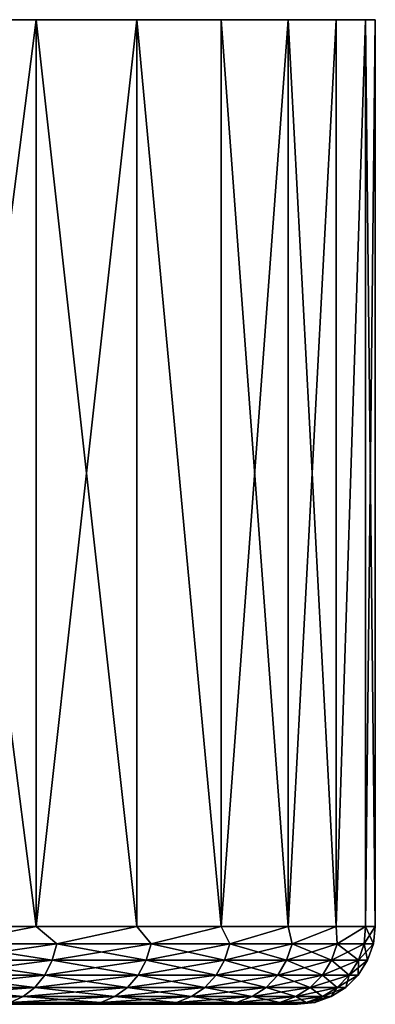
# Model space of a CAD drawing. Header units: metres. Extents: x -105 to 105, y -71 to 59.
# Tile 14 of 117: x -52 to -45, y 40 to 59. Entities that reach past the tile are written whole.
import ezdxf

# ---------------------------------------------------------------- set-up
doc = ezdxf.new("R2010")
doc.units = ezdxf.units.M
doc.layers.add('solid_WAMAS_150_SW0001', color=7, linetype='CONTINUOUS')

msp = doc.modelspace()

# ---------------------------------------------------------------- linework, layer by layer
at = {"layer": 'solid_WAMAS_150_SW0001'}
for points in [[(-45.18866, 58.950001, -3.359188), (-104.81134, 58.950001, -3.359174), (-105, 58.950001)], [(-45, 58.950001), (-45.18866, 58.950001, -3.359188), (-105, 58.950001)], [(-104.81134, 58.950001, 3.359188), (-45, 58.950001), (-105, 58.950001)], [(-45.75222, 58.950001, -6.675864), (-104.247787, 58.950001, -6.675845), (-104.81134, 58.950001, -3.359174)], [(-45.18866, 58.950001, -3.359188), (-45.75222, 58.950001, -6.675864), (-104.81134, 58.950001, -3.359174)], [(-104.81134, 58.950001, 3.359188), (-45.18866, 58.950001, 3.359174), (-45, 58.950001)], [(-104.81134, 58.950001, 3.359188), (-104.24778, 58.950001, 6.675864), (-45.18866, 58.950001, 3.359174)], [(-46.683498, 58.950001, -9.90837), (-103.316505, 58.950001, -9.908346), (-104.247787, 58.950001, -6.675845)], [(-45.75222, 58.950001, -6.675864), (-46.683498, 58.950001, -9.90837), (-104.247787, 58.950001, -6.675845)], [(-104.24778, 58.950001, 6.675864), (-45.752216, 58.950001, 6.675845), (-45.18866, 58.950001, 3.359174)], [(-104.24778, 58.950001, 6.675864), (-103.316498, 58.950001, 9.90837), (-45.752216, 58.950001, 6.675845)], [(-47.970821, 58.950001, -13.016273), (-102.029198, 58.950001, -13.016239), (-103.316505, 58.950001, -9.908346)], [(-46.683498, 58.950001, -9.90837), (-47.970821, 58.950001, -13.016273), (-103.316505, 58.950001, -9.908346)], [(-103.316498, 58.950001, 9.90837), (-46.683491, 58.950001, 9.908346), (-45.752216, 58.950001, 6.675845)], [(-103.316498, 58.950001, 9.90837), (-102.029182, 58.950001, 13.016273), (-46.683491, 58.950001, 9.908346)], [(-49.598209, 58.950001, -15.960863), (-100.401825, 58.950001, -15.960812), (-102.029198, 58.950001, -13.016239)], [(-47.970821, 58.950001, -13.016273), (-49.598209, 58.950001, -15.960863), (-102.029198, 58.950001, -13.016239)], [(-102.029182, 58.950001, 13.016273), (-47.970802, 58.950001, 13.016239), (-46.683491, 58.950001, 9.908346)], [(-102.029182, 58.950001, 13.016273), (-100.401787, 58.950001, 15.960863), (-47.970802, 58.950001, 13.016239)], [(-51.545162, 58.950001, -18.704826), (-98.45488, 58.950001, -18.704781), (-100.401825, 58.950001, -15.960812)], [(-49.598209, 58.950001, -15.960863), (-51.545162, 58.950001, -18.704826), (-100.401825, 58.950001, -15.960812)], [(-100.401787, 58.950001, 15.960863), (-49.598179, 58.950001, 15.960812), (-47.970802, 58.950001, 13.016239)], [(-100.401787, 58.950001, 15.960863), (-98.454842, 58.950001, 18.704826), (-49.598179, 58.950001, 15.960812)], [(-51.545162, 58.950001, -18.704826), (-53.787025, 58.950001, -21.213432), (-98.45488, 58.950001, -18.704781)], [(-98.454842, 58.950001, 18.704826), (-51.545124, 58.950001, 18.704781), (-49.598179, 58.950001, 15.960812)], [(-98.454842, 58.950001, 18.704826), (-96.212975, 58.950001, 21.213432), (-51.545124, 58.950001, 18.704781)], [(-96.212975, 58.950001, 21.213432), (-53.787003, 58.950001, 21.213409), (-51.545124, 58.950001, 18.704781)], [(-53.786793, 41.450001, -21.213202), (-53.787025, 58.950001, -21.213432), (-51.545162, 58.950001, -18.704826)], [(-51.545063, 41.450001, 18.704702), (-51.545124, 58.950001, 18.704781), (-53.787003, 58.950001, 21.213409)], [(-53.786804, 41.450001, 21.213211), (-51.545063, 41.450001, 18.704702), (-53.787003, 58.950001, 21.213409)], [(-53.786793, 41.450001, -21.213202), (-51.545162, 58.950001, -18.704826), (-51.545055, 41.450001, -18.704691)], [(-51.545055, 41.450001, -18.704691), (-51.545162, 58.950001, -18.704826), (-49.598209, 58.950001, -15.960863)], [(-49.598282, 41.450001, 15.960972), (-49.598179, 58.950001, 15.960812), (-51.545124, 58.950001, 18.704781)], [(-51.545063, 41.450001, 18.704702), (-49.598282, 41.450001, 15.960972), (-51.545124, 58.950001, 18.704781)], [(-51.545055, 41.450001, -18.704691), (-49.598209, 58.950001, -15.960863), (-49.598274, 41.450001, -15.96096)], [(-49.598282, 41.450001, 15.960972), (-47.97094, 41.450001, 13.016522), (-49.598179, 58.950001, 15.960812)], [(-49.598274, 41.450001, -15.96096), (-49.598209, 58.950001, -15.960863), (-47.970932, 41.450001, -13.01651)], [(-47.970932, 41.450001, -13.01651), (-49.598209, 58.950001, -15.960863), (-47.970821, 58.950001, -13.016273)], [(-47.97094, 41.450001, 13.016522), (-47.970802, 58.950001, 13.016239), (-49.598179, 58.950001, 15.960812)], [(-47.97094, 41.450001, 13.016522), (-46.683502, 41.450001, 9.908383), (-47.970802, 58.950001, 13.016239)], [(-47.970932, 41.450001, -13.01651), (-47.970821, 58.950001, -13.016273), (-46.683498, 58.950001, -9.90837)], [(-47.970932, 41.450001, -13.01651), (-46.683498, 58.950001, -9.90837), (-46.683498, 41.450001, -9.90837)], [(-46.683502, 41.450001, 9.908383), (-46.683491, 58.950001, 9.908346), (-47.970802, 58.950001, 13.016239)], [(-46.683502, 41.450001, 9.908383), (-45.752167, 41.450001, 6.67564), (-46.683491, 58.950001, 9.908346)], [(-46.683498, 41.450001, -9.90837), (-46.683498, 58.950001, -9.90837), (-45.75222, 58.950001, -6.675864)], [(-46.683498, 41.450001, -9.90837), (-45.75222, 58.950001, -6.675864), (-45.752163, 41.450001, -6.675627)], [(-45.752167, 41.450001, 6.67564), (-45.752216, 58.950001, 6.675845), (-46.683491, 58.950001, 9.908346)], [(-45.752163, 41.450001, -6.675627), (-45.75222, 58.950001, -6.675864), (-45.18866, 58.950001, -3.359188)], [(-45.752167, 41.450001, 6.67564), (-45.18866, 58.950001, 3.359174), (-45.752216, 58.950001, 6.675845)], [(-45.752167, 41.450001, 6.67564), (-45.188637, 41.450001, 3.358947), (-45.18866, 58.950001, 3.359174)], [(-45.752163, 41.450001, -6.675627), (-45.18866, 58.950001, -3.359188), (-45.188633, 41.450001, -3.358934)], [(-45.188633, 41.450001, -3.358934), (-45.18866, 58.950001, -3.359188), (-45, 58.950001)], [(-45, 41.450001), (-45, 58.950001), (-45.18866, 58.950001, 3.359174)], [(-45.188637, 41.450001, 3.358947), (-45, 41.450001), (-45.18866, 58.950001, 3.359174)], [(-45.188633, 41.450001, -3.358934), (-45, 58.950001), (-45, 41.450001)], [(-53.24744, 41.116219, 20.605122), (-51.545063, 41.450001, 18.704702), (-53.786804, 41.450001, 21.213211)], [(-53.24744, 41.116219, -20.605122), (-53.786793, 41.450001, -21.213202), (-51.545055, 41.450001, -18.704691)], [(-51.147148, 41.116219, -18.132467), (-53.24744, 41.116219, -20.605122), (-51.545055, 41.450001, -18.704691)], [(-53.24744, 41.116219, 20.605122), (-51.147148, 41.116219, 18.132467), (-51.545063, 41.450001, 18.704702)], [(-51.147148, 41.116219, 18.132467), (-49.598282, 41.450001, 15.960972), (-51.545063, 41.450001, 18.704702)], [(-51.147148, 41.116219, -18.132467), (-51.545055, 41.450001, -18.704691), (-49.598274, 41.450001, -15.96096)], [(-49.326511, 41.116219, -15.447227), (-51.147148, 41.116219, -18.132467), (-49.598274, 41.450001, -15.96096)], [(-51.147148, 41.116219, 18.132467), (-49.326511, 41.116219, 15.447227), (-49.598282, 41.450001, 15.960972)], [(-49.326511, 41.116219, 15.447227), (-47.97094, 41.450001, 13.016522), (-49.598282, 41.450001, 15.960972)], [(-49.326511, 41.116219, -15.447227), (-49.598274, 41.450001, -15.96096), (-47.970932, 41.450001, -13.01651)], [(-47.80687, 41.116219, -12.580882), (-49.326511, 41.116219, -15.447227), (-47.970932, 41.450001, -13.01651)], [(-49.326511, 41.116219, 15.447227), (-47.80687, 41.116219, 12.580882), (-47.97094, 41.450001, 13.016522)], [(-47.80687, 41.116219, 12.580882), (-46.683502, 41.450001, 9.908383), (-47.97094, 41.450001, 13.016522)], [(-47.80687, 41.116219, -12.580882), (-47.970932, 41.450001, -13.01651), (-46.683498, 41.450001, -9.90837)], [(-46.606045, 41.116219, -9.567038), (-47.80687, 41.116219, -12.580882), (-46.683498, 41.450001, -9.90837)], [(-47.80687, 41.116219, 12.580882), (-46.606045, 41.116219, 9.567038), (-46.683502, 41.450001, 9.908383)], [(-46.606045, 41.116219, 9.567038), (-45.752167, 41.450001, 6.67564), (-46.683502, 41.450001, 9.908383)], [(-46.606045, 41.116219, -9.567038), (-46.683498, 41.450001, -9.90837), (-45.752163, 41.450001, -6.675627)], [(-45.738113, 41.116219, -6.441029), (-46.606045, 41.116219, -9.567038), (-45.752163, 41.450001, -6.675627)], [(-46.606045, 41.116219, 9.567038), (-45.738113, 41.116219, 6.441029), (-45.752167, 41.450001, 6.67564)], [(-45.738113, 41.116219, 6.441029), (-45.188637, 41.450001, 3.358947), (-45.752167, 41.450001, 6.67564)], [(-45.738113, 41.116219, -6.441029), (-45.752163, 41.450001, -6.675627), (-45.188633, 41.450001, -3.358934)], [(-45.213249, 41.116219, -3.239504), (-45.738113, 41.116219, -6.441029), (-45.188633, 41.450001, -3.358934)], [(-45.738113, 41.116219, 6.441029), (-45.213249, 41.116219, 3.239504), (-45.188637, 41.450001, 3.358947)], [(-45.213249, 41.116219, -3.239504), (-45.188633, 41.450001, -3.358934), (-45, 41.450001)], [(-45.037609, 41.116219), (-45.213249, 41.116219, -3.239504), (-45, 41.450001)], [(-45.213249, 41.116219, 3.239504), (-45.037609, 41.116219), (-45.188637, 41.450001, 3.358947)], [(-45.188637, 41.450001, 3.358947), (-45.037609, 41.116219), (-45, 41.450001)], [(-53.328087, 40.79887, -20.528728), (-53.24744, 41.116219, -20.605122), (-51.147148, 41.116219, -18.132467)], [(-53.328087, 40.79887, -20.528728), (-51.147148, 41.116219, -18.132467), (-51.23558, 40.79887, -18.065241)], [(-51.23558, 40.79887, 18.065241), (-53.24744, 41.116219, 20.605122), (-53.328087, 40.79887, 20.528728)], [(-51.23558, 40.79887, 18.065241), (-51.147148, 41.116219, 18.132467), (-53.24744, 41.116219, 20.605122)], [(-51.23558, 40.79887, -18.065241), (-51.147148, 41.116219, -18.132467), (-49.326511, 41.116219, -15.447227)], [(-51.23558, 40.79887, -18.065241), (-49.326511, 41.116219, -15.447227), (-49.421692, 40.79887, -15.389956)], [(-49.421692, 40.79887, 15.389956), (-51.147148, 41.116219, 18.132467), (-51.23558, 40.79887, 18.065241)], [(-49.421692, 40.79887, 15.389956), (-49.326511, 41.116219, 15.447227), (-51.147148, 41.116219, 18.132467)], [(-49.421692, 40.79887, -15.389956), (-49.326511, 41.116219, -15.447227), (-47.80687, 41.116219, -12.580882)], [(-49.421692, 40.79887, -15.389956), (-47.80687, 41.116219, -12.580882), (-47.907688, 40.79887, -12.534239)], [(-47.907688, 40.79887, 12.534239), (-49.326511, 41.116219, 15.447227), (-49.421692, 40.79887, 15.389956)], [(-47.907688, 40.79887, 12.534239), (-47.80687, 41.116219, 12.580882), (-49.326511, 41.116219, 15.447227)], [(-47.907688, 40.79887, -12.534239), (-47.80687, 41.116219, -12.580882), (-46.606045, 41.116219, -9.567038)], [(-47.907688, 40.79887, -12.534239), (-46.606045, 41.116219, -9.567038), (-46.711315, 40.79887, -9.531569)], [(-46.711315, 40.79887, 9.531569), (-47.80687, 41.116219, 12.580882), (-47.907688, 40.79887, 12.534239)], [(-46.711315, 40.79887, 9.531569), (-46.606045, 41.116219, 9.567038), (-47.80687, 41.116219, 12.580882)], [(-46.711315, 40.79887, -9.531569), (-46.606045, 41.116219, -9.567038), (-45.738113, 41.116219, -6.441029)], [(-46.711315, 40.79887, -9.531569), (-45.738113, 41.116219, -6.441029), (-45.8466, 40.79887, -6.417149)], [(-45.8466, 40.79887, 6.417149), (-46.606045, 41.116219, 9.567038), (-46.711315, 40.79887, 9.531569)], [(-45.8466, 40.79887, 6.417149), (-45.738113, 41.116219, 6.441029), (-46.606045, 41.116219, 9.567038)], [(-45.8466, 40.79887, -6.417149), (-45.738113, 41.116219, -6.441029), (-45.213249, 41.116219, -3.239504)], [(-45.8466, 40.79887, -6.417149), (-45.213249, 41.116219, -3.239504), (-45.323681, 40.79887, -3.227494)], [(-45.323681, 40.79887, 3.227494), (-45.738113, 41.116219, 6.441029), (-45.8466, 40.79887, 6.417149)], [(-45.323681, 40.79887, 3.227494), (-45.213249, 41.116219, 3.239504), (-45.738113, 41.116219, 6.441029)], [(-45.323681, 40.79887, -3.227494), (-45.213249, 41.116219, -3.239504), (-45.037609, 41.116219)], [(-45.323681, 40.79887, -3.227494), (-45.037609, 41.116219), (-45.148693, 40.79887)], [(-45.323681, 40.79887, 3.227494), (-45.148693, 40.79887), (-45.213249, 41.116219, 3.239504)], [(-45.213249, 41.116219, 3.239504), (-45.148693, 40.79887), (-45.037609, 41.116219)], [(-51.23558, 40.79887, -18.065241), (-51.378067, 40.51424, -17.956928), (-53.458023, 40.51424, -20.405643)], [(-53.328087, 40.79887, -20.528728), (-51.23558, 40.79887, -18.065241), (-53.458023, 40.51424, -20.405643)], [(-53.328087, 40.79887, 20.528728), (-53.458023, 40.51424, 20.405643), (-51.378067, 40.51424, 17.956928)], [(-51.23558, 40.79887, 18.065241), (-53.328087, 40.79887, 20.528728), (-51.378067, 40.51424, 17.956928)], [(-49.421692, 40.79887, -15.389956), (-49.575054, 40.51424, -15.297683), (-51.378067, 40.51424, -17.956928)], [(-51.23558, 40.79887, -18.065241), (-49.421692, 40.79887, -15.389956), (-51.378067, 40.51424, -17.956928)], [(-51.23558, 40.79887, 18.065241), (-51.378067, 40.51424, 17.956928), (-49.575054, 40.51424, 15.297683)], [(-49.421692, 40.79887, 15.389956), (-51.23558, 40.79887, 18.065241), (-49.575054, 40.51424, 15.297683)], [(-47.907688, 40.79887, -12.534239), (-48.070126, 40.51424, -12.459086), (-49.575054, 40.51424, -15.297683)], [(-49.421692, 40.79887, -15.389956), (-47.907688, 40.79887, -12.534239), (-49.575054, 40.51424, -15.297683)], [(-49.421692, 40.79887, 15.389956), (-49.575054, 40.51424, 15.297683), (-48.070126, 40.51424, 12.459086)], [(-47.907688, 40.79887, 12.534239), (-49.421692, 40.79887, 15.389956), (-48.070126, 40.51424, 12.459086)], [(-46.711315, 40.79887, -9.531569), (-46.880924, 40.51424, -9.47442), (-48.070126, 40.51424, -12.459086)], [(-47.907688, 40.79887, -12.534239), (-46.711315, 40.79887, -9.531569), (-48.070126, 40.51424, -12.459086)], [(-47.907688, 40.79887, 12.534239), (-48.070126, 40.51424, 12.459086), (-46.880924, 40.51424, 9.47442)], [(-46.711315, 40.79887, 9.531569), (-47.907688, 40.79887, 12.534239), (-46.880924, 40.51424, 9.47442)], [(-45.8466, 40.79887, -6.417149), (-46.021397, 40.51424, -6.378673), (-46.880924, 40.51424, -9.47442)], [(-46.711315, 40.79887, -9.531569), (-45.8466, 40.79887, -6.417149), (-46.880924, 40.51424, -9.47442)], [(-46.711315, 40.79887, 9.531569), (-46.880924, 40.51424, 9.47442), (-46.021397, 40.51424, 6.378673)], [(-45.8466, 40.79887, 6.417149), (-46.711315, 40.79887, 9.531569), (-46.021397, 40.51424, 6.378673)], [(-45.323681, 40.79887, -3.227494), (-45.501614, 40.51424, -3.208143), (-46.021397, 40.51424, -6.378673)], [(-45.8466, 40.79887, -6.417149), (-45.323681, 40.79887, -3.227494), (-46.021397, 40.51424, -6.378673)], [(-45.8466, 40.79887, 6.417149), (-46.021397, 40.51424, 6.378673), (-45.501614, 40.51424, 3.208143)], [(-45.323681, 40.79887, 3.227494), (-45.8466, 40.79887, 6.417149), (-45.501614, 40.51424, 3.208143)], [(-45.148693, 40.79887), (-45.327671, 40.51424), (-45.501614, 40.51424, -3.208143)], [(-45.323681, 40.79887, 3.227494), (-45.501614, 40.51424, 3.208143), (-45.327671, 40.51424)], [(-45.323681, 40.79887, -3.227494), (-45.148693, 40.79887), (-45.501614, 40.51424, -3.208143)], [(-45.323681, 40.79887, 3.227494), (-45.327671, 40.51424), (-45.148693, 40.79887)], [(-51.378067, 40.51424, -17.956928), (-51.567444, 40.276623, -17.812967), (-53.630726, 40.276623, -20.242052)], [(-53.458023, 40.51424, -20.405643), (-51.378067, 40.51424, -17.956928), (-53.630726, 40.276623, -20.242052)], [(-53.458023, 40.51424, 20.405643), (-53.630726, 40.276623, 20.242052), (-51.567444, 40.276623, 17.812967)], [(-51.378067, 40.51424, 17.956928), (-53.458023, 40.51424, 20.405643), (-51.567444, 40.276623, 17.812967)], [(-49.575054, 40.51424, -15.297683), (-49.778885, 40.276623, -15.175041), (-51.567444, 40.276623, -17.812967)], [(-51.378067, 40.51424, -17.956928), (-49.575054, 40.51424, -15.297683), (-51.567444, 40.276623, -17.812967)], [(-51.378067, 40.51424, 17.956928), (-51.567444, 40.276623, 17.812967), (-49.778885, 40.276623, 15.175041)], [(-49.575054, 40.51424, 15.297683), (-51.378067, 40.51424, 17.956928), (-49.778885, 40.276623, 15.175041)], [(-48.070126, 40.51424, -12.459086), (-48.286022, 40.276623, -12.359202), (-49.778885, 40.276623, -15.175041)], [(-49.575054, 40.51424, -15.297683), (-48.070126, 40.51424, -12.459086), (-49.778885, 40.276623, -15.175041)], [(-49.575054, 40.51424, 15.297683), (-49.778885, 40.276623, 15.175041), (-48.286022, 40.276623, 12.359202)], [(-48.070126, 40.51424, 12.459086), (-49.575054, 40.51424, 15.297683), (-48.286022, 40.276623, 12.359202)], [(-46.880924, 40.51424, -9.47442), (-47.106354, 40.276623, -9.398463), (-48.286022, 40.276623, -12.359202)], [(-48.070126, 40.51424, -12.459086), (-46.880924, 40.51424, -9.47442), (-48.286022, 40.276623, -12.359202)], [(-48.070126, 40.51424, 12.459086), (-48.286022, 40.276623, 12.359202), (-47.106354, 40.276623, 9.398463)], [(-46.880924, 40.51424, 9.47442), (-48.070126, 40.51424, 12.459086), (-47.106354, 40.276623, 9.398463)], [(-46.021397, 40.51424, -6.378673), (-46.253716, 40.276623, -6.327536), (-47.106354, 40.276623, -9.398463)], [(-46.880924, 40.51424, -9.47442), (-46.021397, 40.51424, -6.378673), (-47.106354, 40.276623, -9.398463)], [(-46.880924, 40.51424, 9.47442), (-47.106354, 40.276623, 9.398463), (-46.253716, 40.276623, 6.327536)], [(-46.021397, 40.51424, 6.378673), (-46.880924, 40.51424, 9.47442), (-46.253716, 40.276623, 6.327536)], [(-45.501614, 40.51424, -3.208143), (-45.738102, 40.276623, -3.182423), (-46.253716, 40.276623, -6.327536)], [(-46.021397, 40.51424, -6.378673), (-45.501614, 40.51424, -3.208143), (-46.253716, 40.276623, -6.327536)], [(-46.021397, 40.51424, 6.378673), (-46.253716, 40.276623, 6.327536), (-45.738102, 40.276623, 3.182423)], [(-45.501614, 40.51424, 3.208143), (-46.021397, 40.51424, 6.378673), (-45.738102, 40.276623, 3.182423)], [(-45.327671, 40.51424), (-45.565556, 40.276623), (-45.738102, 40.276623, -3.182423)], [(-45.501614, 40.51424, 3.208143), (-45.738102, 40.276623, 3.182423), (-45.565556, 40.276623)], [(-45.501614, 40.51424, -3.208143), (-45.327671, 40.51424), (-45.738102, 40.276623, -3.182423)], [(-45.501614, 40.51424, 3.208143), (-45.565556, 40.276623), (-45.327671, 40.51424)], [(-51.794197, 40.097961, -17.640594), (-52.046932, 39.987236, -17.448467), (-54.067997, 39.987236, -19.827847)], [(-53.837513, 40.097961, -20.046173), (-51.794197, 40.097961, -17.640594), (-54.067997, 39.987236, -19.827847)], [(-51.567444, 40.276623, -17.812967), (-51.794197, 40.097961, -17.640594), (-53.837513, 40.097961, -20.046173)], [(-53.630726, 40.276623, -20.242052), (-51.567444, 40.276623, -17.812967), (-53.837513, 40.097961, -20.046173)], [(-53.630726, 40.276623, 20.242052), (-53.837513, 40.097961, 20.046173), (-51.794197, 40.097961, 17.640594)], [(-51.794197, 40.097961, 17.640594), (-53.837513, 40.097961, 20.046173), (-52.046932, 39.987236, 17.448467)], [(-51.567444, 40.276623, 17.812967), (-53.630726, 40.276623, 20.242052), (-51.794197, 40.097961, 17.640594)], [(-50.022945, 40.097961, -15.028195), (-50.294975, 39.987236, -14.864521), (-52.046932, 39.987236, -17.448467)], [(-51.794197, 40.097961, -17.640594), (-50.022945, 40.097961, -15.028195), (-52.046932, 39.987236, -17.448467)], [(-51.794197, 40.097961, 17.640594), (-52.046932, 39.987236, 17.448467), (-50.294975, 39.987236, 14.864521)], [(-49.778885, 40.276623, -15.175041), (-50.022945, 40.097961, -15.028195), (-51.794197, 40.097961, -17.640594)], [(-51.567444, 40.276623, -17.812967), (-49.778885, 40.276623, -15.175041), (-51.794197, 40.097961, -17.640594)], [(-51.567444, 40.276623, 17.812967), (-51.794197, 40.097961, 17.640594), (-50.022945, 40.097961, 15.028195)], [(-50.022945, 40.097961, 15.028195), (-51.794197, 40.097961, 17.640594), (-50.294975, 39.987236, 14.864521)], [(-49.778885, 40.276623, 15.175041), (-51.567444, 40.276623, 17.812967), (-50.022945, 40.097961, 15.028195)], [(-48.544529, 40.097961, -12.239605), (-48.832657, 39.987236, -12.106301), (-50.294975, 39.987236, -14.864521)], [(-50.022945, 40.097961, -15.028195), (-48.544529, 40.097961, -12.239605), (-50.294975, 39.987236, -14.864521)], [(-50.022945, 40.097961, 15.028195), (-50.294975, 39.987236, 14.864521), (-48.832657, 39.987236, 12.106301)], [(-48.286022, 40.276623, -12.359202), (-48.544529, 40.097961, -12.239605), (-50.022945, 40.097961, -15.028195)], [(-49.778885, 40.276623, -15.175041), (-48.286022, 40.276623, -12.359202), (-50.022945, 40.097961, -15.028195)], [(-49.778885, 40.276623, 15.175041), (-50.022945, 40.097961, 15.028195), (-48.544529, 40.097961, 12.239605)], [(-48.544529, 40.097961, 12.239605), (-50.022945, 40.097961, 15.028195), (-48.832657, 39.987236, 12.106301)], [(-48.286022, 40.276623, 12.359202), (-49.778885, 40.276623, 15.175041), (-48.544529, 40.097961, 12.239605)], [(-47.376278, 40.097961, -9.307516), (-47.677132, 39.987236, -9.206146), (-48.832657, 39.987236, -12.106301)], [(-48.544529, 40.097961, -12.239605), (-47.376278, 40.097961, -9.307516), (-48.832657, 39.987236, -12.106301)], [(-48.544529, 40.097961, 12.239605), (-48.832657, 39.987236, 12.106301), (-47.677132, 39.987236, 9.206146)], [(-47.106354, 40.276623, -9.398463), (-47.376278, 40.097961, -9.307516), (-48.544529, 40.097961, -12.239605)], [(-48.286022, 40.276623, -12.359202), (-47.106354, 40.276623, -9.398463), (-48.544529, 40.097961, -12.239605)], [(-48.286022, 40.276623, 12.359202), (-48.544529, 40.097961, 12.239605), (-47.376278, 40.097961, 9.307516)], [(-47.376278, 40.097961, 9.307516), (-48.544529, 40.097961, 12.239605), (-47.677132, 39.987236, 9.206146)], [(-47.106354, 40.276623, 9.398463), (-48.286022, 40.276623, 12.359202), (-47.376278, 40.097961, 9.307516)], [(-46.531891, 40.097961, -6.266305), (-46.841938, 39.987236, -6.198058), (-47.677132, 39.987236, -9.206146)], [(-47.376278, 40.097961, -9.307516), (-46.531891, 40.097961, -6.266305), (-47.677132, 39.987236, -9.206146)], [(-47.376278, 40.097961, 9.307516), (-47.677132, 39.987236, 9.206146), (-46.841938, 39.987236, 6.198058)], [(-46.253716, 40.276623, -6.327536), (-46.531891, 40.097961, -6.266305), (-47.376278, 40.097961, -9.307516)], [(-47.106354, 40.276623, -9.398463), (-46.253716, 40.276623, -6.327536), (-47.376278, 40.097961, -9.307516)], [(-47.106354, 40.276623, 9.398463), (-47.376278, 40.097961, 9.307516), (-46.531891, 40.097961, 6.266305)], [(-46.531891, 40.097961, 6.266305), (-47.376278, 40.097961, 9.307516), (-46.841938, 39.987236, 6.198058)], [(-46.253716, 40.276623, 6.327536), (-47.106354, 40.276623, 9.398463), (-46.531891, 40.097961, 6.266305)], [(-46.021263, 40.097961, -3.151628), (-46.336876, 39.987236, -3.117303), (-46.841938, 39.987236, -6.198058)], [(-46.531891, 40.097961, -6.266305), (-46.021263, 40.097961, -3.151628), (-46.841938, 39.987236, -6.198058)], [(-46.531891, 40.097961, 6.266305), (-46.841938, 39.987236, 6.198058), (-46.336876, 39.987236, 3.117303)], [(-45.738102, 40.276623, -3.182423), (-46.021263, 40.097961, -3.151628), (-46.531891, 40.097961, -6.266305)], [(-46.253716, 40.276623, -6.327536), (-45.738102, 40.276623, -3.182423), (-46.531891, 40.097961, -6.266305)], [(-46.253716, 40.276623, 6.327536), (-46.531891, 40.097961, 6.266305), (-46.021263, 40.097961, 3.151628)], [(-46.021263, 40.097961, 3.151628), (-46.531891, 40.097961, 6.266305), (-46.336876, 39.987236, 3.117303)], [(-45.850388, 40.097961), (-46.167858, 39.987236), (-46.336876, 39.987236, -3.117303)], [(-46.021263, 40.097961, 3.151628), (-46.336876, 39.987236, 3.117303), (-46.167858, 39.987236)], [(-46.021263, 40.097961, -3.151628), (-45.850388, 40.097961), (-46.336876, 39.987236, -3.117303)], [(-45.738102, 40.276623, 3.182423), (-46.253716, 40.276623, 6.327536), (-46.021263, 40.097961, 3.151628)], [(-46.021263, 40.097961, 3.151628), (-46.167858, 39.987236), (-45.850388, 40.097961)], [(-45.565556, 40.276623), (-45.850388, 40.097961), (-46.021263, 40.097961, -3.151628)], [(-45.738102, 40.276623, 3.182423), (-46.021263, 40.097961, 3.151628), (-45.850388, 40.097961)], [(-45.738102, 40.276623, -3.182423), (-45.565556, 40.276623), (-46.021263, 40.097961, -3.151628)], [(-45.738102, 40.276623, 3.182423), (-45.850388, 40.097961), (-45.565556, 40.276623)], [(-50.233318, 39.950001, 14.101825), (-98.988632, 39.950001, 15.388165), (-99.82695, 39.950001, 13.995449)], [(-75, 39.950001, 13), (-50.233318, 39.950001, 14.101825), (-99.82695, 39.950001, 13.995449)], [(-99.766685, 39.950001, -14.101825), (-51.011372, 39.950001, -15.388165), (-50.17305, 39.950001, -13.995449)], [(-75, 39.950001, -13), (-99.766685, 39.950001, -14.101825), (-50.17305, 39.950001, -13.995449)], [(-99.766685, 39.950001, -14.101825), (-98.922401, 39.950001, -15.490928), (-51.011372, 39.950001, -15.388165)], [(-51.077602, 39.950001, 15.490928), (-98.072281, 39.950001, 16.73081), (-98.988632, 39.950001, 15.388165)], [(-50.233318, 39.950001, 14.101825), (-51.077602, 39.950001, 15.490928), (-98.988632, 39.950001, 15.388165)], [(-98.922401, 39.950001, -15.490928), (-51.927723, 39.950001, -16.73081), (-51.011372, 39.950001, -15.388165)], [(-51.077602, 39.950001, 15.490928), (-51.999706, 39.950001, 16.829632), (-98.072281, 39.950001, 16.73081)], [(-73.149918, 39.950001, 12.867679), (-50.233318, 39.950001, 14.101825), (-75, 39.950001, 13)], [(-75, 39.950001, -13), (-50.17305, 39.950001, -13.995449), (-49.415482, 39.950001, -12.557164)], [(-73.149918, 39.950001, -12.867679), (-75, 39.950001, -13), (-49.415482, 39.950001, -12.557164)], [(-73.149918, 39.950001, 12.867679), (-49.469585, 39.950001, 12.6668), (-50.233318, 39.950001, 14.101825)], [(-73.149918, 39.950001, 12.867679), (-71.337463, 39.950001, 12.473404), (-49.469585, 39.950001, 12.6668)], [(-71.337463, 39.950001, -12.473404), (-73.149918, 39.950001, -12.867679), (-49.415482, 39.950001, -12.557164)], [(-71.337463, 39.950001, 12.473404), (-69.599617, 39.950001, 11.825222), (-49.469585, 39.950001, 12.6668)], [(-71.337463, 39.950001, -12.473404), (-49.415482, 39.950001, -12.557164), (-48.741173, 39.950001, -11.07808)], [(-69.599617, 39.950001, -11.825222), (-71.337463, 39.950001, -12.473404), (-48.741173, 39.950001, -11.07808)], [(-69.599617, 39.950001, 11.825222), (-48.788933, 39.950001, 11.190619), (-49.469585, 39.950001, 12.6668)], [(-69.599617, 39.950001, 11.825222), (-67.971664, 39.950001, 10.93629), (-48.788933, 39.950001, 11.190619)], [(-67.971664, 39.950001, -10.93629), (-69.599617, 39.950001, -11.825222), (-48.741173, 39.950001, -11.07808)], [(-67.971664, 39.950001, 10.93629), (-66.486816, 39.950001, 9.824749), (-48.788933, 39.950001, 11.190619)], [(-67.971664, 39.950001, -10.93629), (-48.741173, 39.950001, -11.07808), (-48.152275, 39.950001, -9.562935)], [(-66.486816, 39.950001, -9.824749), (-67.971664, 39.950001, -10.93629), (-48.152275, 39.950001, -9.562935)], [(-66.486816, 39.950001, 9.824749), (-48.193546, 39.950001, 9.67802), (-48.788933, 39.950001, 11.190619)], [(-66.486816, 39.950001, 9.824749), (-65.175255, 39.950001, 8.513191), (-48.193546, 39.950001, 9.67802)], [(-65.175255, 39.950001, -8.513191), (-66.486816, 39.950001, -9.824749), (-48.152275, 39.950001, -9.562935)], [(-65.175255, 39.950001, 8.513191), (-47.685349, 39.950001, 8.133868), (-48.193546, 39.950001, 9.67802)], [(-65.175255, 39.950001, 8.513191), (-64.063698, 39.950001, 7.028319), (-47.685349, 39.950001, 8.133868)], [(-65.175255, 39.950001, -8.513191), (-48.152275, 39.950001, -9.562935), (-47.650715, 39.950001, -8.016649)], [(-64.063698, 39.950001, -7.028319), (-65.175255, 39.950001, -8.513191), (-47.650715, 39.950001, -8.016649)], [(-64.063698, 39.950001, 7.028319), (-63.174789, 39.950001, 5.400408), (-47.685349, 39.950001, 8.133868)], [(-64.063698, 39.950001, -7.028319), (-47.650715, 39.950001, -8.016649), (-47.238148, 39.950001, -6.444337)], [(-63.174789, 39.950001, -5.400408), (-64.063698, 39.950001, -7.028319), (-47.238148, 39.950001, -6.444337)], [(-63.174789, 39.950001, 5.400408), (-46.948277, 39.950001, 5.035479), (-47.685349, 39.950001, 8.133868)], [(-63.174789, 39.950001, 5.400408), (-62.526588, 39.950001, 3.662511), (-46.948277, 39.950001, 5.035479)], [(-63.174789, 39.950001, -5.400408), (-47.238148, 39.950001, -6.444337), (-46.915886, 39.950001, -4.85103)], [(-62.526588, 39.950001, -3.662511), (-63.174789, 39.950001, -5.400408), (-46.915886, 39.950001, -4.85103)], [(-62.526588, 39.950001, 3.662511), (-46.630394, 39.950001, 2.723786), (-46.948277, 39.950001, 5.035479)], [(-62.526588, 39.950001, 3.662511), (-62.132324, 39.950001, 1.850103), (-46.630394, 39.950001, 2.723786)], [(-62.526588, 39.950001, -3.662511), (-46.915886, 39.950001, -4.85103), (-46.68499, 39.950001, -3.241934)], [(-62.132324, 39.950001, -1.850103), (-62.526588, 39.950001, -3.662511), (-46.68499, 39.950001, -3.241934)], [(-62.132324, 39.950001, 1.850103), (-46.522633, 39.950001, 1.135196), (-46.630394, 39.950001, 2.723786)], [(-62.132324, 39.950001, 1.850103), (-62, 39.950001), (-46.522633, 39.950001, 1.135196)], [(-62.132324, 39.950001, -1.850103), (-46.546215, 39.950001, -1.622403), (-46.500053, 39.950001)], [(-62, 39.950001), (-62.132324, 39.950001, -1.850103), (-46.500053, 39.950001)], [(-62.132324, 39.950001, -1.850103), (-46.68499, 39.950001, -3.241934), (-46.546215, 39.950001, -1.622403)], [(-62, 39.950001), (-46.500053, 39.950001), (-46.522633, 39.950001, 1.135196)], [(-52.046932, 39.987236, 17.448467), (-51.999706, 39.950001, 16.829632), (-51.077602, 39.950001, 15.490928)], [(-50.294975, 39.987236, 14.864521), (-52.046932, 39.987236, 17.448467), (-51.077602, 39.950001, 15.490928)], [(-52.046932, 39.987236, -17.448467), (-50.294975, 39.987236, -14.864521), (-51.927723, 39.950001, -16.73081)], [(-50.294975, 39.987236, -14.864521), (-51.011372, 39.950001, -15.388165), (-51.927723, 39.950001, -16.73081)], [(-50.294975, 39.987236, 14.864521), (-51.077602, 39.950001, 15.490928), (-50.233318, 39.950001, 14.101825)], [(-50.294975, 39.987236, -14.864521), (-50.17305, 39.950001, -13.995449), (-51.011372, 39.950001, -15.388165)], [(-50.294975, 39.987236, 14.864521), (-50.233318, 39.950001, 14.101825), (-49.469585, 39.950001, 12.6668)], [(-48.832657, 39.987236, 12.106301), (-50.294975, 39.987236, 14.864521), (-49.469585, 39.950001, 12.6668)], [(-50.294975, 39.987236, -14.864521), (-48.832657, 39.987236, -12.106301), (-50.17305, 39.950001, -13.995449)], [(-48.832657, 39.987236, -12.106301), (-49.415482, 39.950001, -12.557164), (-50.17305, 39.950001, -13.995449)], [(-48.832657, 39.987236, 12.106301), (-49.469585, 39.950001, 12.6668), (-48.788933, 39.950001, 11.190619)], [(-48.832657, 39.987236, -12.106301), (-48.741173, 39.950001, -11.07808), (-49.415482, 39.950001, -12.557164)], [(-48.832657, 39.987236, 12.106301), (-48.788933, 39.950001, 11.190619), (-48.193546, 39.950001, 9.67802)], [(-47.677132, 39.987236, 9.206146), (-48.832657, 39.987236, 12.106301), (-48.193546, 39.950001, 9.67802)], [(-48.832657, 39.987236, -12.106301), (-47.677132, 39.987236, -9.206146), (-48.741173, 39.950001, -11.07808)], [(-47.677132, 39.987236, -9.206146), (-48.152275, 39.950001, -9.562935), (-48.741173, 39.950001, -11.07808)], [(-47.677132, 39.987236, 9.206146), (-48.193546, 39.950001, 9.67802), (-47.685349, 39.950001, 8.133868)], [(-47.677132, 39.987236, -9.206146), (-47.650715, 39.950001, -8.016649), (-48.152275, 39.950001, -9.562935)], [(-46.841938, 39.987236, 6.198058), (-47.685349, 39.950001, 8.133868), (-46.948277, 39.950001, 5.035479)], [(-46.841938, 39.987236, 6.198058), (-47.677132, 39.987236, 9.206146), (-47.685349, 39.950001, 8.133868)], [(-47.677132, 39.987236, -9.206146), (-46.841938, 39.987236, -6.198058), (-47.650715, 39.950001, -8.016649)], [(-46.841938, 39.987236, -6.198058), (-47.238148, 39.950001, -6.444337), (-47.650715, 39.950001, -8.016649)], [(-46.841938, 39.987236, -6.198058), (-46.915886, 39.950001, -4.85103), (-47.238148, 39.950001, -6.444337)], [(-46.336876, 39.987236, 3.117303), (-46.948277, 39.950001, 5.035479), (-46.630394, 39.950001, 2.723786)], [(-46.336876, 39.987236, 3.117303), (-46.841938, 39.987236, 6.198058), (-46.948277, 39.950001, 5.035479)], [(-46.336876, 39.987236, -3.117303), (-46.68499, 39.950001, -3.241934), (-46.915886, 39.950001, -4.85103)], [(-46.841938, 39.987236, -6.198058), (-46.336876, 39.987236, -3.117303), (-46.915886, 39.950001, -4.85103)], [(-46.336876, 39.987236, -3.117303), (-46.546215, 39.950001, -1.622403), (-46.68499, 39.950001, -3.241934)], [(-46.336876, 39.987236, 3.117303), (-46.630394, 39.950001, 2.723786), (-46.522633, 39.950001, 1.135196)], [(-46.167858, 39.987236), (-46.500053, 39.950001), (-46.546215, 39.950001, -1.622403)], [(-46.336876, 39.987236, -3.117303), (-46.167858, 39.987236), (-46.546215, 39.950001, -1.622403)], [(-46.336876, 39.987236, 3.117303), (-46.522633, 39.950001, 1.135196), (-46.500053, 39.950001)], [(-46.336876, 39.987236, 3.117303), (-46.500053, 39.950001), (-46.167858, 39.987236)]]:
    msp.add_3dface(points, dxfattribs=at)

doc.saveas('drawing.dxf')
